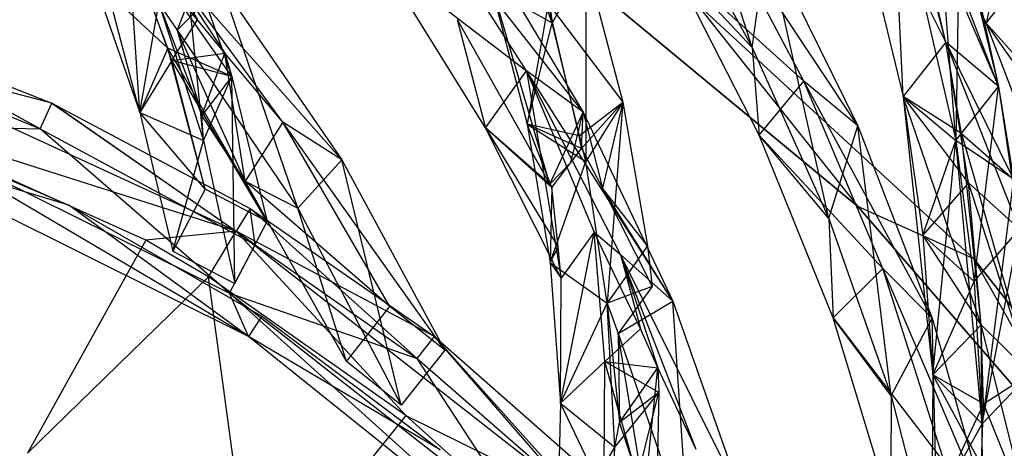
# Model space of a CAD drawing. Extents: x 5.4 to 34.8, y -14.7 to 14.7.
# Tile 231 of 251: x 23.4 to 27.7, y 6 to 7.9. Entities that reach past the tile are written whole.
import ezdxf

# ---------------------------------------------------------------- set-up
doc = ezdxf.new("R2010")
doc.units = 0
doc.header["$LTSCALE"] = 2.54
doc.layers.get('0').update_dxf_attribs({"color": 13, "linetype": 'CONTINUOUS'})

# ---------------------------------------------------------------- blocks, each defined once
blk = doc.blocks.new('BOHO_S_PM_7777_STL')
at = {"color": 0}
for p, q in [((25.7171, 7.8569, 19.4536), (25.2943, 8.9984, 18.5201)), ((25.7171, 7.8569, 19.4536), (25.2943, 8.9984, 18.5201)), ((26.5741, 7.7525, 19.0518), (26.1866, 8.9595, 18.5218)), ((26.5741, 7.7525, 19.0518), (26.1866, 8.9595, 18.5218)), ((27.4039, 7.7752, 18.5236), (27.1003, 8.9512, 17.5722)), ((27.6302, 7.5855, 18.4696), (27.1003, 8.9512, 17.5722)), ((27.4039, 7.7752, 18.5236), (27.1003, 8.9512, 17.5722)), ((27.6302, 7.5855, 18.4696), (27.1003, 8.9512, 17.5722)), ((25.5755, 8.9024, 18.7793), (25.7171, 7.8569, 19.4536)), ((25.5755, 8.9024, 18.7793), (25.7171, 7.8569, 19.4536)), ((27.447, 7.3531, 18.5201), (27.3371, 8.7773, 17.5111)), ((27.3371, 8.7773, 17.5111), (27.6302, 7.5855, 18.4696)), ((27.447, 7.3531, 18.5201), (27.3371, 8.7773, 17.5111)), ((27.3371, 8.7773, 17.5111), (27.6302, 7.5855, 18.4696)), ((27.4039, 7.7752, 18.5236), (26.9383, 8.7075, 17.6383)), ((26.9383, 8.7075, 17.6383), (27.2207, 7.5428, 18.5741)), ((27.4039, 7.7752, 18.5236), (26.9383, 8.7075, 17.6383)), ((26.9383, 8.7075, 17.6383), (27.2207, 7.5428, 18.5741)), ((27.4039, 7.7752, 18.5236), (26.9383, 8.7075, 17.6383)), ((27.5765, 7.8558, 18.0347), (27.2234, 8.6088, 17.5712)), ((27.5765, 7.8558, 18.0347), (27.2234, 8.6088, 17.5712)), ((27.2207, 7.5428, 18.5741), (27.1751, 8.5336, 17.5773)), ((27.1751, 8.5336, 17.5773), (27.447, 7.3531, 18.5201)), ((27.2207, 7.5428, 18.5741), (27.1751, 8.5336, 17.5773)), ((27.1751, 8.5336, 17.5773), (27.447, 7.3531, 18.5201)), ((27.1751, 8.5336, 17.5773), (27.447, 7.3531, 18.5201)), ((27.4039, 7.7752, 18.5236), (27.2294, 8.5166, 17.9311)), ((27.2294, 8.5166, 17.9311), (27.6302, 7.5855, 18.4696)), ((27.2294, 8.5166, 17.9311), (27.6302, 7.5855, 18.4696)), ((27.4039, 7.7752, 18.5236), (27.2294, 8.5166, 17.9311)), ((26.1904, 8.4554, 18.6531), (26.5741, 7.7525, 19.0518)), ((26.1904, 8.4554, 18.6531), (26.5741, 7.7525, 19.0518)), ((25.6071, 7.6515, 20.1586), (25.1345, 8.3885, 19.7535)), ((25.8499, 7.4755, 20.164), (25.1345, 8.3885, 19.7535)), ((25.6071, 7.6515, 20.1586), (25.1345, 8.3885, 19.7535)), ((25.8499, 7.4755, 20.164), (25.1345, 8.3885, 19.7535)), ((26.7958, 7.6074, 19.3426), (26.3902, 8.3745, 18.9239)), ((27.0264, 7.4159, 19.3556), (26.3902, 8.3745, 18.9239)), ((26.7958, 7.6074, 19.3426), (26.3902, 8.3745, 18.9239)), ((27.0264, 7.4159, 19.3556), (26.3902, 8.3745, 18.9239)), ((24.0697, 7.7485, 20.8745), (23.8542, 8.3256, 20.3987)), ((24.3437, 7.6277, 20.8625), (23.8542, 8.3256, 20.3987)), ((24.0697, 7.7485, 20.8745), (23.8542, 8.3256, 20.3987)), ((24.3437, 7.6277, 20.8625), (23.8542, 8.3256, 20.3987)), ((27.4626, 8.3373, 17.8719), (27.447, 7.3531, 18.5201)), ((27.4626, 8.3373, 17.8719), (27.447, 7.3531, 18.5201)), ((27.4626, 8.3373, 17.8719), (27.6302, 7.5855, 18.4696)), ((27.4626, 8.3373, 17.8719), (27.6302, 7.5855, 18.4696)), ((25.7072, 7.1674, 20.2033), (25.3936, 8.2375, 19.7621)), ((25.3936, 8.2375, 19.7621), (25.8499, 7.4755, 20.164)), ((25.7072, 7.1674, 20.2033), (25.3936, 8.2375, 19.7621)), ((25.3936, 8.2375, 19.7621), (25.8499, 7.4755, 20.164)), ((23.9485, 7.474, 20.8839), (23.8986, 8.2193, 20.4875)), ((24.0861, 7.6963, 20.9169), (23.8986, 8.2193, 20.4875)), ((23.9485, 7.474, 20.8839), (23.8986, 8.2193, 20.4875)), ((24.1969, 7.8698, 20.6977), (23.8986, 8.2193, 20.4875)), ((24.0861, 7.6963, 20.9169), (23.8986, 8.2193, 20.4875)), ((24.1969, 7.8698, 20.6977), (23.8986, 8.2193, 20.4875)), ((24.2226, 7.3532, 20.8719), (24.1342, 8.2211, 20.3758)), ((24.1342, 8.2211, 20.3758), (24.3437, 7.6277, 20.8625)), ((24.2226, 7.3532, 20.8719), (24.1342, 8.2211, 20.3758)), ((24.1342, 8.2211, 20.3758), (24.3437, 7.6277, 20.8625)), ((26.5741, 7.7525, 19.0518), (26.6377, 8.206, 18.9428)), ((26.5741, 7.7525, 19.0518), (26.6377, 8.206, 18.9428)), ((26.9026, 7.0202, 19.4422), (26.6377, 8.206, 18.9428)), ((26.6377, 8.206, 18.9428), (27.0264, 7.4159, 19.3556)), ((26.9026, 7.0202, 19.4422), (26.6377, 8.206, 18.9428)), ((26.6377, 8.206, 18.9428), (27.0264, 7.4159, 19.3556)), ((24.5618, 7.4329, 20.9587), (24.0321, 8.1551, 20.5597)), ((24.0321, 8.1551, 20.5597), (24.3128, 7.728, 20.7812)), ((24.0321, 8.1551, 20.5597), (24.3128, 7.728, 20.7812)), ((24.0321, 8.1551, 20.5597), (24.1969, 7.8698, 20.6977)), ((24.0321, 8.1551, 20.5597), (24.1969, 7.8698, 20.6977)), ((24.8146, 7.2715, 20.9601), (24.0321, 8.1551, 20.5597)), ((24.5618, 7.4329, 20.9587), (24.0321, 8.1551, 20.5597)), ((24.8146, 7.2715, 20.9601), (24.0321, 8.1551, 20.5597)), ((25.431, 7.4086, 20.1641), (24.9833, 8.1294, 19.7575)), ((24.9833, 8.1294, 19.7575), (25.6071, 7.6515, 20.1586)), ((24.9833, 8.1294, 19.7575), (25.6071, 7.6515, 20.1586)), ((25.431, 7.4086, 20.1641), (24.9833, 8.1294, 19.7575)), ((25.8611, 8.1182, 19.4188), (25.7171, 7.8569, 19.4536)), ((25.8611, 8.1182, 19.4188), (25.7171, 7.8569, 19.4536)), ((25.7683, 8.1114, 19.3975), (27.0264, 7.0714, 19.3975)), ((27.0264, 7.0714, 19.3975), (25.7683, 8.1114, 19.1975)), ((25.7683, 8.1114, 19.1975), (27.0264, 7.0714, 19.1975)), ((27.0264, 7.0714, 19.3975), (25.7683, 8.1114, 19.1975)), ((25.7683, 8.1114, 19.3975), (27.0264, 7.0714, 19.3975)), ((25.7683, 8.1114, 19.1975), (27.0264, 7.0714, 19.1975)), ((25.8611, 8.1182, 19.4188), (25.8607, 7.2637, 19.922)), ((25.8611, 8.1182, 19.4188), (25.8607, 7.2637, 19.922)), ((25.8611, 8.1182, 19.4188), (26.0191, 7.5175, 19.8953)), ((25.8611, 8.1182, 19.4188), (26.0191, 7.5175, 19.8953)), ((26.5741, 7.7525, 19.0518), (26.2216, 8.1264, 18.9191)), ((26.5741, 7.7525, 19.0518), (26.2216, 8.1264, 18.9191)), ((26.6041, 7.3766, 19.3432), (26.2216, 8.1264, 18.9191)), ((26.2216, 8.1264, 18.9191), (26.7958, 7.6074, 19.3426)), ((26.2216, 8.1264, 18.9191), (26.7958, 7.6074, 19.3426)), ((26.6041, 7.3766, 19.3432), (26.2216, 8.1264, 18.9191)), ((27.6316, 8.0961, 17.8252), (27.5765, 7.8558, 18.0347)), ((27.6316, 8.0961, 17.8252), (27.5765, 7.8558, 18.0347)), ((27.5765, 7.8558, 18.0347), (27.7613, 8.0912, 18.0552)), ((27.5765, 7.8558, 18.0347), (27.7613, 8.0912, 18.0552)), ((24.0697, 7.7485, 20.8745), (23.7502, 8.0445, 20.417)), ((23.7502, 8.0445, 20.417), (23.9485, 7.474, 20.8839)), ((24.0697, 7.7485, 20.8745), (23.7502, 8.0445, 20.417)), ((23.7502, 8.0445, 20.417), (23.9485, 7.474, 20.8839)), ((23.7502, 8.0445, 20.417), (23.9485, 7.474, 20.8839)), ((24.1979, 8.0589, 20.5104), (24.1097, 7.8263, 20.5259)), ((24.1979, 8.0589, 20.5104), (24.1097, 7.8263, 20.5259)), ((24.1097, 7.8263, 20.5259), (24.3, 8.0203, 20.5628)), ((24.1097, 7.8263, 20.5259), (24.3, 8.0203, 20.5628)), ((24.6262, 7.0638, 20.94), (24.3, 8.0203, 20.5628)), ((24.3, 8.0203, 20.5628), (24.8146, 7.2715, 20.9601)), ((24.6262, 7.0638, 20.94), (24.3, 8.0203, 20.5628)), ((24.3, 8.0203, 20.5628), (24.8146, 7.2715, 20.9601)), ((23.9485, 7.474, 20.8839), (23.813, 7.9917, 20.5025)), ((23.9485, 7.474, 20.8839), (23.813, 7.9917, 20.5025)), ((25.4588, 8.0041, 19.4947), (25.609, 7.4236, 19.9546)), ((25.4588, 8.0041, 19.4947), (25.609, 7.4236, 19.9546)), ((25.4588, 8.0041, 19.4947), (25.7171, 7.8569, 19.4536)), ((25.4588, 8.0041, 19.4947), (25.7171, 7.8569, 19.4536)), ((23.9485, 7.474, 20.8839), (24.0302, 7.94, 20.3941)), ((23.9485, 7.474, 20.8839), (24.0302, 7.94, 20.3941)), ((24.0302, 7.94, 20.3941), (24.2226, 7.3532, 20.8719)), ((24.0302, 7.94, 20.3941), (24.2226, 7.3532, 20.8719)), ((24.0302, 7.94, 20.3941), (24.2226, 7.3532, 20.8719)), ((24.0302, 7.94, 20.3941), (24.2142, 7.4601, 20.8093)), ((24.0302, 7.94, 20.3941), (24.2142, 7.4601, 20.8093)), ((24.0302, 7.94, 20.3941), (24.1097, 7.8263, 20.5259)), ((24.0302, 7.94, 20.3941), (24.1097, 7.8263, 20.5259)), ((25.7002, 7.9402, 19.7198), (25.609, 7.4236, 19.9546)), ((25.7002, 7.9402, 19.7198), (25.609, 7.4236, 19.9546)), ((25.8321, 7.3735, 20.1665), (25.7002, 7.9402, 19.7198)), ((25.7002, 7.9402, 19.7198), (26.0191, 7.5175, 19.8953)), ((25.7002, 7.9402, 19.7198), (26.0191, 7.5175, 19.8953)), ((25.8321, 7.3735, 20.1665), (25.7002, 7.9402, 19.7198)), ((27.5239, 6.8469, 19.3975), (26.3297, 7.9456, 19.3975)), ((26.3297, 7.9456, 19.3975), (27.0264, 7.0714, 19.3975)), ((26.3297, 7.9456, 19.3975), (27.0264, 7.0714, 19.3975)), ((26.3297, 7.9456, 19.1975), (27.0264, 7.0714, 19.1975)), ((26.3297, 7.9456, 19.1975), (27.0264, 7.0714, 19.1975)), ((26.3297, 7.9456, 19.1975), (27.5239, 6.8469, 19.1975)), ((26.3297, 7.9456, 19.1975), (27.5239, 6.8469, 19.1975)), ((26.3297, 7.9456, 19.1975), (27.5239, 6.8469, 19.3975)), ((26.3297, 7.9456, 19.1975), (27.5239, 6.8469, 19.3975)), ((27.5239, 6.8469, 19.3975), (26.3297, 7.9456, 19.3975)), ((23.5222, 7.404, 21.076), (22.6768, 7.8632, 21.276)), ((22.6768, 7.8632, 21.276), (23.5724, 7.5134, 21.276)), ((23.5222, 7.404, 21.076), (22.6768, 7.8632, 21.276)), ((22.6768, 7.8632, 21.276), (23.5724, 7.5134, 21.276)), ((24.0861, 7.6963, 20.9169), (24.1969, 7.8698, 20.6977)), ((24.0861, 7.6963, 20.9169), (24.1969, 7.8698, 20.6977)), ((24.3128, 7.728, 20.7812), (24.1969, 7.8698, 20.6977)), ((24.3128, 7.728, 20.7812), (24.1969, 7.8698, 20.6977)), ((25.3098, 7.8721, 19.8256), (25.431, 7.4086, 20.1641)), ((25.3098, 7.8721, 19.8256), (25.431, 7.4086, 20.1641)), ((25.3098, 7.8721, 19.8256), (25.7072, 7.1674, 20.2033)), ((25.3098, 7.8721, 19.8256), (25.7072, 7.1674, 20.2033)), ((25.609, 7.4236, 19.9546), (25.7171, 7.8569, 19.4536)), ((25.609, 7.4236, 19.9546), (25.7171, 7.8569, 19.4536)), ((25.8607, 7.2637, 19.922), (25.7171, 7.8569, 19.4536)), ((25.8607, 7.2637, 19.922), (25.7171, 7.8569, 19.4536)), ((27.9275, 7.3571, 18.2447), (27.5765, 7.8558, 18.0347)), ((27.9275, 7.3571, 18.2447), (27.5765, 7.8558, 18.0347)), ((27.8764, 7.075, 18.4835), (27.5765, 7.8558, 18.0347)), ((27.5765, 7.8558, 18.0347), (28.0834, 7.2918, 18.4955)), ((27.5765, 7.8558, 18.0347), (28.0834, 7.2918, 18.4955)), ((27.8764, 7.075, 18.4835), (27.5765, 7.8558, 18.0347)), ((24.1097, 7.8263, 20.5259), (24.2142, 7.4601, 20.8093)), ((24.4003, 7.18, 20.962), (24.1097, 7.8263, 20.5259)), ((24.1097, 7.8263, 20.5259), (24.6262, 7.0638, 20.94)), ((24.4003, 7.18, 20.962), (24.1097, 7.8263, 20.5259)), ((24.1097, 7.8263, 20.5259), (24.2142, 7.4601, 20.8093)), ((24.1097, 7.8263, 20.5259), (24.6262, 7.0638, 20.94)), ((27.4039, 7.7752, 18.5236), (27.2207, 7.5428, 18.5741)), ((27.4039, 7.7752, 18.5236), (27.2207, 7.5428, 18.5741)), ((27.4039, 7.7752, 18.5236), (27.2207, 7.5428, 18.5741)), ((27.5009, 7.173, 18.9926), (27.4039, 7.7752, 18.5236)), ((27.7205, 6.974, 18.9443), (27.4039, 7.7752, 18.5236)), ((27.5009, 7.173, 18.9926), (27.4039, 7.7752, 18.5236)), ((27.7205, 6.974, 18.9443), (27.4039, 7.7752, 18.5236)), ((27.6302, 7.5855, 18.4696), (27.4039, 7.7752, 18.5236)), ((27.6302, 7.5855, 18.4696), (27.4039, 7.7752, 18.5236)), ((27.4718, 7.3833, 18.8297), (27.4039, 7.7752, 18.5236)), ((27.6302, 7.5855, 18.4696), (27.4039, 7.7752, 18.5236)), ((27.6302, 7.5855, 18.4696), (27.4039, 7.7752, 18.5236)), ((27.4039, 7.7752, 18.5236), (27.6938, 7.1876, 18.7793)), ((27.4039, 7.7752, 18.5236), (27.6938, 7.1876, 18.7793)), ((27.4718, 7.3833, 18.8297), (27.4039, 7.7752, 18.5236)), ((24.3626, 6.9655, 21.4802), (22.6419, 7.7557, 21.4802)), ((23.5724, 7.5134, 21.276), (22.6419, 7.7557, 21.4802)), ((24.3626, 6.9655, 21.4802), (22.6419, 7.7557, 21.4802)), ((23.5724, 7.5134, 21.276), (22.6419, 7.7557, 21.4802)), ((24.0697, 7.7485, 20.8745), (23.9485, 7.474, 20.8839)), ((24.0697, 7.7485, 20.8745), (23.9485, 7.474, 20.8839)), ((24.229, 7.1459, 21.3575), (24.0697, 7.7485, 20.8745)), ((24.4951, 7.0074, 21.3575), (24.0697, 7.7485, 20.8745)), ((24.229, 7.1459, 21.3575), (24.0697, 7.7485, 20.8745)), ((24.4951, 7.0074, 21.3575), (24.0697, 7.7485, 20.8745)), ((24.3437, 7.6277, 20.8625), (24.0697, 7.7485, 20.8745)), ((24.3437, 7.6277, 20.8625), (24.0697, 7.7485, 20.8745)), ((24.0861, 7.6963, 20.9169), (24.3128, 7.728, 20.7812)), ((24.0861, 7.6963, 20.9169), (24.3128, 7.728, 20.7812)), ((24.2142, 7.4601, 20.8093), (24.3128, 7.728, 20.7812)), ((24.2142, 7.4601, 20.8093), (24.3128, 7.728, 20.7812)), ((24.3128, 7.728, 20.7812), (24.3437, 7.6277, 20.8625)), ((24.3128, 7.728, 20.7812), (24.3437, 7.6277, 20.8625)), ((24.4003, 7.18, 20.962), (24.3128, 7.728, 20.7812)), ((24.5618, 7.4329, 20.9587), (24.3128, 7.728, 20.7812)), ((24.4003, 7.18, 20.962), (24.3128, 7.728, 20.7812)), ((24.5618, 7.4329, 20.9587), (24.3128, 7.728, 20.7812)), ((26.5741, 7.7525, 19.0518), (26.6041, 7.3766, 19.3432)), ((26.5741, 7.7525, 19.0518), (26.6041, 7.3766, 19.3432)), ((26.5741, 7.7525, 19.0518), (26.9026, 7.0202, 19.4422)), ((26.5741, 7.7525, 19.0518), (26.9026, 7.0202, 19.4422)), ((24.0861, 7.6963, 20.9169), (23.9485, 7.474, 20.8839)), ((24.0861, 7.6963, 20.9169), (23.9485, 7.474, 20.8839)), ((24.229, 7.1459, 21.3575), (24.0861, 7.6963, 20.9169)), ((24.4951, 7.0074, 21.3575), (24.0861, 7.6963, 20.9169)), ((24.229, 7.1459, 21.3575), (24.0861, 7.6963, 20.9169)), ((24.4951, 7.0074, 21.3575), (24.0861, 7.6963, 20.9169)), ((24.3437, 7.6277, 20.8625), (24.0861, 7.6963, 20.9169)), ((24.3437, 7.6277, 20.8625), (24.0861, 7.6963, 20.9169)), ((22.9225, 7.651, 21.076), (23.5222, 7.404, 21.076)), ((22.9225, 7.651, 21.076), (23.5222, 7.404, 21.076)), ((25.431, 7.4086, 20.1641), (25.6071, 7.6515, 20.1586)), ((25.431, 7.4086, 20.1641), (25.6071, 7.6515, 20.1586)), ((26.0095, 6.8652, 20.5597), (25.6071, 7.6515, 20.1586)), ((25.6071, 7.6515, 20.1586), (25.8972, 6.9617, 20.4875)), ((25.6071, 7.6515, 20.1586), (25.8972, 6.9617, 20.4875)), ((25.6071, 7.6515, 20.1586), (25.7556, 6.7641, 20.5025)), ((25.6071, 7.6515, 20.1586), (25.7556, 6.7641, 20.5025)), ((26.2335, 6.6657, 20.5628), (25.6071, 7.6515, 20.1586)), ((26.0095, 6.8652, 20.5597), (25.6071, 7.6515, 20.1586)), ((26.2335, 6.6657, 20.5628), (25.6071, 7.6515, 20.1586)), ((25.8499, 7.4755, 20.164), (25.6071, 7.6515, 20.1586)), ((25.8499, 7.4755, 20.164), (25.6071, 7.6515, 20.1586)), ((24.3437, 7.6277, 20.8625), (24.2142, 7.4601, 20.8093)), ((24.3437, 7.6277, 20.8625), (24.2142, 7.4601, 20.8093)), ((24.2226, 7.3532, 20.8719), (24.3437, 7.6277, 20.8625)), ((24.2226, 7.3532, 20.8719), (24.3437, 7.6277, 20.8625)), ((24.2226, 7.3532, 20.8719), (24.3437, 7.6277, 20.8625)), ((24.3566, 6.7413, 21.3575), (24.3437, 7.6277, 20.8625)), ((24.3437, 7.6277, 20.8625), (24.4951, 7.0074, 21.3575)), ((24.3566, 6.7413, 21.3575), (24.3437, 7.6277, 20.8625)), ((24.3437, 7.6277, 20.8625), (24.4951, 7.0074, 21.3575)), ((24.3437, 7.6277, 20.8625), (24.4951, 7.0074, 21.3575)), ((26.6041, 7.3766, 19.3432), (26.7958, 7.6074, 19.3426)), ((26.6041, 7.3766, 19.3432), (26.7958, 7.6074, 19.3426)), ((27.1348, 6.8053, 19.7535), (26.7958, 7.6074, 19.3426)), ((27.346, 6.5924, 19.7621), (26.7958, 7.6074, 19.3426)), ((27.1348, 6.8053, 19.7535), (26.7958, 7.6074, 19.3426)), ((27.346, 6.5924, 19.7621), (26.7958, 7.6074, 19.3426)), ((27.0264, 7.4159, 19.3556), (26.7958, 7.6074, 19.3426)), ((27.0264, 7.4159, 19.3556), (26.7958, 7.6074, 19.3426)), ((27.447, 7.3531, 18.5201), (27.6302, 7.5855, 18.4696)), ((27.447, 7.3531, 18.5201), (27.6302, 7.5855, 18.4696)), ((27.447, 7.3531, 18.5201), (27.6302, 7.5855, 18.4696)), ((27.447, 7.3531, 18.5201), (27.6302, 7.5855, 18.4696)), ((27.5257, 6.7495, 18.987), (27.6302, 7.5855, 18.4696)), ((27.5257, 6.7495, 18.987), (27.6302, 7.5855, 18.4696)), ((27.6302, 7.5855, 18.4696), (27.7205, 6.974, 18.9443)), ((27.6302, 7.5855, 18.4696), (27.7205, 6.974, 18.9443)), ((27.6302, 7.5855, 18.4696), (27.6938, 7.1876, 18.7793)), ((27.6302, 7.5855, 18.4696), (27.6938, 7.1876, 18.7793)), ((23.5222, 7.404, 21.076), (23.5724, 7.5134, 21.276)), ((23.5222, 7.404, 21.076), (23.5724, 7.5134, 21.276)), ((24.4438, 6.9068, 21.076), (23.5724, 7.5134, 21.276)), ((23.5724, 7.5134, 21.276), (24.4214, 7.0621, 21.276)), ((24.4438, 6.9068, 21.076), (23.5724, 7.5134, 21.276)), ((23.5724, 7.5134, 21.276), (24.4214, 7.0621, 21.276)), ((23.5724, 7.5134, 21.276), (24.3626, 6.9655, 21.4802)), ((23.5724, 7.5134, 21.276), (24.3626, 6.9655, 21.4802)), ((25.8321, 7.3735, 20.1665), (26.0191, 7.5175, 19.8953)), ((25.8321, 7.3735, 20.1665), (26.0191, 7.5175, 19.8953)), ((26.0191, 7.5175, 19.8953), (25.8421, 7.3197, 20.2086)), ((26.0191, 7.5175, 19.8953), (25.8421, 7.3197, 20.2086)), ((26.0191, 7.5175, 19.8953), (25.8607, 7.2637, 19.922)), ((26.0191, 7.5175, 19.8953), (25.8607, 7.2637, 19.922)), ((26.0191, 7.5175, 19.8953), (25.9331, 7.1491, 20.2966)), ((26.0191, 7.5175, 19.8953), (25.9331, 7.1491, 20.2966)), ((26.0191, 7.5175, 19.8953), (25.9521, 6.6579, 20.3941)), ((26.0191, 7.5175, 19.8953), (25.9521, 6.6579, 20.3941)), ((26.0191, 7.5175, 19.8953), (26.1253, 6.9025, 20.3758)), ((26.0191, 7.5175, 19.8953), (26.1253, 6.9025, 20.3758)), ((27.5009, 7.173, 18.9926), (27.2207, 7.5428, 18.5741)), ((27.2207, 7.5428, 18.5741), (27.3062, 6.9485, 19.0352)), ((27.5009, 7.173, 18.9926), (27.2207, 7.5428, 18.5741)), ((27.2207, 7.5428, 18.5741), (27.3062, 6.9485, 19.0352)), ((27.2207, 7.5428, 18.5741), (27.447, 7.3531, 18.5201)), ((27.2207, 7.5428, 18.5741), (27.447, 7.3531, 18.5201)), ((27.5552, 6.5652, 19.4599), (27.2207, 7.5428, 18.5741)), ((27.2207, 7.5428, 18.5741), (27.3485, 6.3501, 19.4947)), ((27.5552, 6.5652, 19.4599), (27.2207, 7.5428, 18.5741)), ((27.4718, 7.3833, 18.8297), (27.2207, 7.5428, 18.5741)), ((27.4718, 7.3833, 18.8297), (27.2207, 7.5428, 18.5741)), ((27.2207, 7.5428, 18.5741), (27.3485, 6.3501, 19.4947)), ((27.2207, 7.5428, 18.5741), (27.447, 7.3531, 18.5201)), ((23.9743, 6.9268, 21.4844), (22.7483, 7.4782, 21.4844)), ((24.3626, 6.9655, 21.4802), (22.7483, 7.4782, 21.4844)), ((23.9743, 6.9268, 21.4844), (22.7483, 7.4782, 21.4844)), ((24.3626, 6.9655, 21.4802), (22.7483, 7.4782, 21.4844)), ((24.229, 7.1459, 21.3575), (23.9485, 7.474, 20.8839)), ((23.9485, 7.474, 20.8839), (24.0905, 6.8798, 21.3575)), ((24.229, 7.1459, 21.3575), (23.9485, 7.474, 20.8839)), ((23.9485, 7.474, 20.8839), (24.0905, 6.8798, 21.3575)), ((23.9485, 7.474, 20.8839), (24.2226, 7.3532, 20.8719)), ((23.9485, 7.474, 20.8839), (24.2226, 7.3532, 20.8719)), ((24.229, 7.1459, 21.3575), (23.9485, 7.474, 20.8839)), ((25.7072, 7.1674, 20.2033), (25.8499, 7.4755, 20.164)), ((25.7072, 7.1674, 20.2033), (25.8499, 7.4755, 20.164)), ((25.796, 7.2592, 20.2095), (25.8499, 7.4755, 20.164)), ((25.796, 7.2592, 20.2095), (25.8499, 7.4755, 20.164)), ((25.8421, 7.3197, 20.2086), (25.8499, 7.4755, 20.164)), ((25.8421, 7.3197, 20.2086), (25.8499, 7.4755, 20.164)), ((25.8499, 7.4755, 20.164), (25.9331, 7.1491, 20.2966)), ((25.8499, 7.4755, 20.164), (25.9331, 7.1491, 20.2966)), ((25.8499, 7.4755, 20.164), (26.2335, 6.6657, 20.5628)), ((25.8499, 7.4755, 20.164), (26.2335, 6.6657, 20.5628)), ((22.7659, 7.4505, 21.4584), (23.6447, 7.0775, 21.4584)), ((24.2226, 7.3532, 20.8719), (24.2142, 7.4601, 20.8093)), ((24.2226, 7.3532, 20.8719), (24.2142, 7.4601, 20.8093)), ((24.4003, 7.18, 20.962), (24.2142, 7.4601, 20.8093)), ((24.4003, 7.18, 20.962), (24.2142, 7.4601, 20.8093)), ((24.5618, 7.4329, 20.9587), (24.4003, 7.18, 20.962)), ((24.5618, 7.4329, 20.9587), (24.4003, 7.18, 20.962)), ((25.0214, 6.6427, 21.3575), (24.5618, 7.4329, 20.9587)), ((25.2562, 6.4559, 21.3575), (24.5618, 7.4329, 20.9587)), ((25.0214, 6.6427, 21.3575), (24.5618, 7.4329, 20.9587)), ((25.2562, 6.4559, 21.3575), (24.5618, 7.4329, 20.9587)), ((24.8146, 7.2715, 20.9601), (24.5618, 7.4329, 20.9587)), ((24.8146, 7.2715, 20.9601), (24.5618, 7.4329, 20.9587)), ((24.4145, 6.5139, 21.2845), (22.885, 7.4161, 21.0802)), ((22.885, 7.4161, 21.0802), (24.3333, 6.7005, 21.0802)), ((24.4145, 6.5139, 21.2845), (22.885, 7.4161, 21.0802)), ((22.885, 7.4161, 21.0802), (24.3333, 6.7005, 21.0802)), ((22.885, 7.4161, 21.0802), (23.5222, 7.404, 21.076)), ((22.885, 7.4161, 21.0802), (23.5222, 7.404, 21.076)), ((24.3333, 6.7005, 21.0802), (23.5222, 7.404, 21.076)), ((23.5222, 7.404, 21.076), (24.4438, 6.9068, 21.076)), ((24.3333, 6.7005, 21.0802), (23.5222, 7.404, 21.076)), ((23.5222, 7.404, 21.076), (24.4438, 6.9068, 21.076)), ((25.7556, 6.7641, 20.5025), (25.431, 7.4086, 20.1641)), ((25.431, 7.4086, 20.1641), (25.7429, 6.8973, 20.4016)), ((25.431, 7.4086, 20.1641), (25.7429, 6.8973, 20.4016)), ((25.431, 7.4086, 20.1641), (25.7149, 7.1524, 20.2111)), ((25.7072, 7.1674, 20.2033), (25.431, 7.4086, 20.1641)), ((25.7072, 7.1674, 20.2033), (25.431, 7.4086, 20.1641)), ((25.431, 7.4086, 20.1641), (25.7149, 7.1524, 20.2111)), ((25.7556, 6.7641, 20.5025), (25.431, 7.4086, 20.1641)), ((25.7149, 7.1524, 20.2111), (25.609, 7.4236, 19.9546)), ((25.609, 7.4236, 19.9546), (25.7086, 6.8313, 20.417)), ((25.8421, 7.3197, 20.2086), (25.609, 7.4236, 19.9546)), ((25.7149, 7.1524, 20.2111), (25.609, 7.4236, 19.9546)), ((25.8321, 7.3735, 20.1665), (25.609, 7.4236, 19.9546)), ((25.8421, 7.3197, 20.2086), (25.609, 7.4236, 19.9546)), ((25.8321, 7.3735, 20.1665), (25.609, 7.4236, 19.9546)), ((25.609, 7.4236, 19.9546), (25.7086, 6.8313, 20.417)), ((25.609, 7.4236, 19.9546), (25.8607, 7.2637, 19.922)), ((25.609, 7.4236, 19.9546), (25.8607, 7.2637, 19.922)), ((26.9026, 7.0202, 19.4422), (27.0264, 7.4159, 19.3556)), ((26.9026, 7.0202, 19.4422), (27.0264, 7.4159, 19.3556)), ((27.1704, 6.2611, 19.8256), (27.0264, 7.4159, 19.3556)), ((27.0264, 7.4159, 19.3556), (27.346, 6.5924, 19.7621)), ((27.1704, 6.2611, 19.8256), (27.0264, 7.4159, 19.3556)), ((27.0264, 7.4159, 19.3556), (27.346, 6.5924, 19.7621)), ((24.4145, 6.5139, 21.2845), (22.7309, 7.3519, 21.2845)), ((23.6447, 7.0775, 21.4584), (22.7309, 7.3519, 21.2845)), ((24.4145, 6.5139, 21.2845), (22.7309, 7.3519, 21.2845)), ((23.6447, 7.0775, 21.4584), (22.7309, 7.3519, 21.2845)), ((24.0905, 6.8798, 21.3575), (24.2226, 7.3532, 20.8719)), ((24.0905, 6.8798, 21.3575), (24.2226, 7.3532, 20.8719)), ((24.2226, 7.3532, 20.8719), (24.3566, 6.7413, 21.3575)), ((24.2226, 7.3532, 20.8719), (24.3566, 6.7413, 21.3575)), ((25.8421, 7.3197, 20.2086), (25.8321, 7.3735, 20.1665)), ((25.8421, 7.3197, 20.2086), (25.8321, 7.3735, 20.1665)), ((26.9026, 7.0202, 19.4422), (26.6041, 7.3766, 19.3432)), ((26.9026, 7.0202, 19.4422), (26.6041, 7.3766, 19.3432)), ((26.9217, 6.5942, 19.7575), (26.6041, 7.3766, 19.3432)), ((26.6041, 7.3766, 19.3432), (27.1348, 6.8053, 19.7535)), ((26.6041, 7.3766, 19.3432), (27.1348, 6.8053, 19.7535)), ((26.9217, 6.5942, 19.7575), (26.6041, 7.3766, 19.3432)), ((27.3062, 6.9485, 19.0352), (27.447, 7.3531, 18.5201)), ((27.3062, 6.9485, 19.0352), (27.447, 7.3531, 18.5201)), ((27.3485, 6.3501, 19.4947), (27.447, 7.3531, 18.5201)), ((27.3485, 6.3501, 19.4947), (27.447, 7.3531, 18.5201)), ((27.447, 7.3531, 18.5201), (27.5257, 6.7495, 18.987)), ((27.447, 7.3531, 18.5201), (27.5257, 6.7495, 18.987)), ((27.6938, 7.1876, 18.7793), (27.447, 7.3531, 18.5201)), ((27.6938, 7.1876, 18.7793), (27.447, 7.3531, 18.5201)), ((27.56, 6.1411, 19.4536), (27.447, 7.3531, 18.5201)), ((27.56, 6.1411, 19.4536), (27.447, 7.3531, 18.5201)), ((27.5552, 6.5652, 19.4599), (27.4718, 7.3833, 18.8297)), ((27.4718, 7.3833, 18.8297), (27.6938, 7.1876, 18.7793)), ((27.4718, 7.3833, 18.8297), (27.6938, 7.1876, 18.7793)), ((27.4718, 7.3833, 18.8297), (27.7666, 6.3562, 19.4188)), ((27.5552, 6.5652, 19.4599), (27.4718, 7.3833, 18.8297)), ((27.4718, 7.3833, 18.8297), (27.7666, 6.3562, 19.4188)), ((25.796, 7.2592, 20.2095), (25.8421, 7.3197, 20.2086)), ((25.796, 7.2592, 20.2095), (25.8421, 7.3197, 20.2086)), ((25.8421, 7.3197, 20.2086), (25.9331, 7.1491, 20.2966)), ((25.8421, 7.3197, 20.2086), (25.9331, 7.1491, 20.2966)), ((24.6262, 7.0638, 20.94), (24.8146, 7.2715, 20.9601)), ((24.6262, 7.0638, 20.94), (24.8146, 7.2715, 20.9601)), ((25.0694, 6.2211, 21.3575), (24.8146, 7.2715, 20.9601)), ((24.8146, 7.2715, 20.9601), (25.2562, 6.4559, 21.3575)), ((25.0694, 6.2211, 21.3575), (24.8146, 7.2715, 20.9601)), ((24.8146, 7.2715, 20.9601), (25.2562, 6.4559, 21.3575)), ((25.7086, 6.8313, 20.417), (25.8607, 7.2637, 19.922)), ((25.7086, 6.8313, 20.417), (25.8607, 7.2637, 19.922)), ((25.9521, 6.6579, 20.3941), (25.8607, 7.2637, 19.922)), ((25.9521, 6.6579, 20.3941), (25.8607, 7.2637, 19.922)), ((25.7072, 7.1674, 20.2033), (25.796, 7.2592, 20.2095)), ((25.7072, 7.1674, 20.2033), (25.796, 7.2592, 20.2095)), ((25.7149, 7.1524, 20.2111), (25.796, 7.2592, 20.2095)), ((25.7149, 7.1524, 20.2111), (25.796, 7.2592, 20.2095)), ((24.8346, 6.4079, 21.3575), (24.4003, 7.18, 20.962)), ((24.4003, 7.18, 20.962), (24.6262, 7.0638, 20.94)), ((24.4003, 7.18, 20.962), (24.6262, 7.0638, 20.94)), ((25.0214, 6.6427, 21.3575), (24.4003, 7.18, 20.962)), ((24.8346, 6.4079, 21.3575), (24.4003, 7.18, 20.962)), ((25.0214, 6.6427, 21.3575), (24.4003, 7.18, 20.962)), ((27.6938, 7.1876, 18.7793), (27.56, 6.1411, 19.4536)), ((27.6938, 7.1876, 18.7793), (27.56, 6.1411, 19.4536)), ((24.229, 7.1459, 21.3575), (24.0905, 6.8798, 21.3575)), ((24.229, 7.1459, 21.3575), (24.0905, 6.8798, 21.3575)), ((24.4951, 7.0074, 21.3575), (24.229, 7.1459, 21.3575)), ((24.4951, 7.0074, 21.3575), (24.229, 7.1459, 21.3575)), ((24.4951, 7.0074, 21.3575), (24.229, 7.1459, 21.3575)), ((25.7072, 7.1674, 20.2033), (25.7149, 7.1524, 20.2111)), ((25.7072, 7.1674, 20.2033), (25.7149, 7.1524, 20.2111)), ((25.7149, 7.1524, 20.2111), (25.7086, 6.8313, 20.417)), ((25.7149, 7.1524, 20.2111), (25.7086, 6.8313, 20.417)), ((25.7429, 6.8973, 20.4016), (25.7149, 7.1524, 20.2111)), ((25.7429, 6.8973, 20.4016), (25.7149, 7.1524, 20.2111)), ((26.1253, 6.9025, 20.3758), (25.9331, 7.1491, 20.2966)), ((25.9331, 7.1491, 20.2966), (26.1448, 6.7293, 20.5104)), ((26.1253, 6.9025, 20.3758), (25.9331, 7.1491, 20.2966)), ((26.2335, 6.6657, 20.5628), (25.9331, 7.1491, 20.2966)), ((26.2335, 6.6657, 20.5628), (25.9331, 7.1491, 20.2966)), ((25.9331, 7.1491, 20.2966), (26.1448, 6.7293, 20.5104)), ((27.5009, 7.173, 18.9926), (27.3062, 6.9485, 19.0352)), ((27.5009, 7.173, 18.9926), (27.3062, 6.9485, 19.0352)), ((27.5552, 6.5652, 19.4599), (27.5009, 7.173, 18.9926)), ((27.7666, 6.3562, 19.4188), (27.5009, 7.173, 18.9926)), ((27.5552, 6.5652, 19.4599), (27.5009, 7.173, 18.9926)), ((27.7666, 6.3562, 19.4188), (27.5009, 7.173, 18.9926)), ((27.7205, 6.974, 18.9443), (27.5009, 7.173, 18.9926)), ((27.7205, 6.974, 18.9443), (27.5009, 7.173, 18.9926)), ((24.4145, 6.5139, 21.2845), (23.6447, 7.0775, 21.4584)), ((23.6447, 7.0775, 21.4584), (24.4721, 6.6013, 21.4584)), ((24.4145, 6.5139, 21.2845), (23.6447, 7.0775, 21.4584)), ((24.4214, 7.0621, 21.276), (24.3626, 6.9655, 21.4802)), ((24.4214, 7.0621, 21.276), (24.3626, 6.9655, 21.4802)), ((25.138, 6.4203, 21.076), (24.4214, 7.0621, 21.276)), ((24.4214, 7.0621, 21.276), (25.2121, 6.5152, 21.276)), ((25.138, 6.4203, 21.076), (24.4214, 7.0621, 21.276)), ((24.4438, 6.9068, 21.076), (24.4214, 7.0621, 21.276)), ((24.4438, 6.9068, 21.076), (24.4214, 7.0621, 21.276)), ((24.4214, 7.0621, 21.276), (25.2121, 6.5152, 21.276)), ((24.8346, 6.4079, 21.3575), (24.6262, 7.0638, 20.94)), ((24.6262, 7.0638, 20.94), (25.0694, 6.2211, 21.3575)), ((24.8346, 6.4079, 21.3575), (24.6262, 7.0638, 20.94)), ((24.6262, 7.0638, 20.94), (25.0694, 6.2211, 21.3575)), ((27.5239, 6.8469, 19.3975), (27.0264, 7.0714, 19.3975)), ((27.0264, 7.0714, 19.3975), (28.0962, 5.8385, 19.3975)), ((27.5239, 6.8469, 19.3975), (27.0264, 7.0714, 19.3975)), ((28.0962, 5.8385, 19.3975), (27.0264, 7.0714, 19.1975)), ((27.0264, 7.0714, 19.1975), (28.0962, 5.8385, 19.1975)), ((28.0962, 5.8385, 19.3975), (27.0264, 7.0714, 19.1975)), ((27.0264, 7.0714, 19.3975), (28.0962, 5.8385, 19.3975)), ((27.0264, 7.0714, 19.3975), (27.0264, 7.0714, 19.1975)), ((27.0264, 7.0714, 19.3975), (27.0264, 7.0714, 19.1975)), ((27.5239, 6.8469, 19.1975), (27.0264, 7.0714, 19.1975)), ((27.5239, 6.8469, 19.1975), (27.0264, 7.0714, 19.1975)), ((27.0264, 7.0714, 19.1975), (28.0962, 5.8385, 19.1975)), ((24.3566, 6.7413, 21.3575), (24.4951, 7.0074, 21.3575)), ((24.3566, 6.7413, 21.3575), (24.4951, 7.0074, 21.3575)), ((26.9026, 7.0202, 19.4422), (26.9217, 6.5942, 19.7575)), ((26.9026, 7.0202, 19.4422), (26.9217, 6.5942, 19.7575)), ((26.9026, 7.0202, 19.4422), (27.1704, 6.2611, 19.8256)), ((26.9026, 7.0202, 19.4422), (27.1704, 6.2611, 19.8256)), ((24.3626, 6.9655, 21.4802), (23.9743, 6.9268, 21.4844)), ((24.3626, 6.9655, 21.4802), (23.9743, 6.9268, 21.4844)), ((24.2436, 6.77, 21.4844), (24.3626, 6.9655, 21.4802)), ((24.2436, 6.77, 21.4844), (24.3626, 6.9655, 21.4802)), ((25.0896, 6.1761, 21.4844), (24.3626, 6.9655, 21.4802)), ((25.0896, 6.1761, 21.4844), (24.3626, 6.9655, 21.4802)), ((25.8546, 5.7998, 21.4802), (24.3626, 6.9655, 21.4802)), ((25.2121, 6.5152, 21.276), (24.3626, 6.9655, 21.4802)), ((25.8546, 5.7998, 21.4802), (24.3626, 6.9655, 21.4802)), ((25.2121, 6.5152, 21.276), (24.3626, 6.9655, 21.4802)), ((27.5257, 6.7495, 18.987), (27.7205, 6.974, 18.9443)), ((27.5257, 6.7495, 18.987), (27.7205, 6.974, 18.9443)), ((27.56, 6.1411, 19.4536), (27.7205, 6.974, 18.9443)), ((27.56, 6.1411, 19.4536), (27.7205, 6.974, 18.9443)), ((23.9743, 6.9268, 21.4844), (23.467, 6.0146, 22.4925)), ((23.9743, 6.9268, 21.4844), (23.467, 6.0146, 22.4925)), ((24.2436, 6.77, 21.4844), (23.9743, 6.9268, 21.4844)), ((24.2436, 6.77, 21.4844), (23.9743, 6.9268, 21.4844)), ((25.7526, 6.229, 20.8839), (25.8972, 6.9617, 20.4875)), ((25.7526, 6.229, 20.8839), (25.8972, 6.9617, 20.4875)), ((25.8972, 6.9617, 20.4875), (25.7556, 6.7641, 20.5025)), ((25.8972, 6.9617, 20.4875), (25.7556, 6.7641, 20.5025)), ((25.943, 6.4081, 20.9169), (25.8972, 6.9617, 20.4875)), ((26.0949, 6.547, 20.6977), (25.8972, 6.9617, 20.4875)), ((25.943, 6.4081, 20.9169), (25.8972, 6.9617, 20.4875)), ((25.8972, 6.9617, 20.4875), (26.0095, 6.8652, 20.5597)), ((25.8972, 6.9617, 20.4875), (26.0095, 6.8652, 20.5597)), ((26.0949, 6.547, 20.6977), (25.8972, 6.9617, 20.4875)), ((27.5552, 6.5652, 19.4599), (27.3062, 6.9485, 19.0352)), ((27.3062, 6.9485, 19.0352), (27.3485, 6.3501, 19.4947)), ((27.5552, 6.5652, 19.4599), (27.3062, 6.9485, 19.0352)), ((27.3062, 6.9485, 19.0352), (27.3485, 6.3501, 19.4947)), ((27.3062, 6.9485, 19.0352), (27.5257, 6.7495, 18.987)), ((27.3062, 6.9485, 19.0352), (27.5257, 6.7495, 18.987)), ((24.3333, 6.7005, 21.0802), (24.4438, 6.9068, 21.076)), ((24.3333, 6.7005, 21.0802), (24.4438, 6.9068, 21.076)), ((24.4438, 6.9068, 21.076), (25.138, 6.4203, 21.076)), ((24.4438, 6.9068, 21.076), (25.138, 6.4203, 21.076)), ((25.7086, 6.8313, 20.417), (25.7429, 6.8973, 20.4016)), ((25.7086, 6.8313, 20.417), (25.7429, 6.8973, 20.4016)), ((25.7556, 6.7641, 20.5025), (25.7429, 6.8973, 20.4016)), ((25.7556, 6.7641, 20.5025), (25.7429, 6.8973, 20.4016)), ((26.1253, 6.9025, 20.3758), (25.9521, 6.6579, 20.3941)), ((26.1253, 6.9025, 20.3758), (25.9521, 6.6579, 20.3941)), ((26.1253, 6.9025, 20.3758), (26.1448, 6.7293, 20.5104)), ((26.1253, 6.9025, 20.3758), (26.1448, 6.7293, 20.5104)), ((24.0905, 6.8798, 21.3575), (24.3566, 6.7413, 21.3575)), ((24.0905, 6.8798, 21.3575), (24.3566, 6.7413, 21.3575)), ((26.3342, 6.0305, 20.9587), (26.0095, 6.8652, 20.5597)), ((26.0095, 6.8652, 20.5597), (26.1701, 6.38, 20.7812)), ((26.0095, 6.8652, 20.5597), (26.1701, 6.38, 20.7812)), ((26.0095, 6.8652, 20.5597), (26.0949, 6.547, 20.6977)), ((26.0095, 6.8652, 20.5597), (26.0949, 6.547, 20.6977)), ((26.5367, 5.8091, 20.9601), (26.0095, 6.8652, 20.5597)), ((26.3342, 6.0305, 20.9587), (26.0095, 6.8652, 20.5597)), ((26.5367, 5.8091, 20.9601), (26.0095, 6.8652, 20.5597)), ((26.2335, 6.6657, 20.5628), (26.0095, 6.8652, 20.5597)), ((26.2335, 6.6657, 20.5628), (26.0095, 6.8652, 20.5597)), ((28.5264, 5.5709, 19.3975), (27.5239, 6.8469, 19.3975)), ((27.5239, 6.8469, 19.3975), (28.0962, 5.8385, 19.3975)), ((27.5239, 6.8469, 19.3975), (28.0962, 5.8385, 19.3975)), ((27.5239, 6.8469, 19.1975), (28.0962, 5.8385, 19.1975)), ((27.5239, 6.8469, 19.1975), (28.0962, 5.8385, 19.1975)), ((27.5239, 6.8469, 19.1975), (28.5264, 5.5709, 19.1975)), ((27.5239, 6.8469, 19.1975), (28.5264, 5.5709, 19.1975)), ((27.5239, 6.8469, 19.1975), (28.5264, 5.5709, 19.3975)), ((27.5239, 6.8469, 19.1975), (28.5264, 5.5709, 19.3975)), ((27.5239, 6.8469, 19.1975), (27.5239, 6.8469, 19.3975)), ((28.5264, 5.5709, 19.3975), (27.5239, 6.8469, 19.3975)), ((27.5239, 6.8469, 19.1975), (27.5239, 6.8469, 19.3975)), ((25.7086, 6.8313, 20.417), (25.7556, 6.7641, 20.5025)), ((25.7086, 6.8313, 20.417), (25.7556, 6.7641, 20.5025)), ((25.7086, 6.8313, 20.417), (25.7526, 6.229, 20.8839)), ((25.7086, 6.8313, 20.417), (25.7526, 6.229, 20.8839)), ((25.7086, 6.8313, 20.417), (25.9521, 6.6579, 20.3941)), ((25.7086, 6.8313, 20.417), (25.9521, 6.6579, 20.3941)), ((26.9217, 6.5942, 19.7575), (27.1348, 6.8053, 19.7535)), ((26.9217, 6.5942, 19.7575), (27.1348, 6.8053, 19.7535)), ((27.4005, 5.9711, 20.1586), (27.1348, 6.8053, 19.7535)), ((27.5896, 5.7383, 20.164), (27.1348, 6.8053, 19.7535)), ((27.4005, 5.9711, 20.1586), (27.1348, 6.8053, 19.7535)), ((27.5896, 5.7383, 20.164), (27.1348, 6.8053, 19.7535)), ((27.346, 6.5924, 19.7621), (27.1348, 6.8053, 19.7535)), ((27.346, 6.5924, 19.7621), (27.1348, 6.8053, 19.7535)), ((23.467, 6.0146, 22.4925), (24.2436, 6.77, 21.4844)), ((23.467, 6.0146, 22.4925), (24.2436, 6.77, 21.4844)), ((24.4354, 5.3628, 22.4925), (24.2436, 6.77, 21.4844)), ((24.4354, 5.3628, 22.4925), (24.2436, 6.77, 21.4844)), ((25.0896, 6.1761, 21.4844), (24.2436, 6.77, 21.4844)), ((25.0896, 6.1761, 21.4844), (24.2436, 6.77, 21.4844)), ((25.7526, 6.229, 20.8839), (25.7556, 6.7641, 20.5025)), ((25.7526, 6.229, 20.8839), (25.7556, 6.7641, 20.5025)), ((26.1448, 6.7293, 20.5104), (25.9521, 6.6579, 20.3941)), ((26.1448, 6.7293, 20.5104), (25.9521, 6.6579, 20.3941)), ((26.1448, 6.7293, 20.5104), (25.9994, 6.5275, 20.5259)), ((26.1448, 6.7293, 20.5104), (25.9994, 6.5275, 20.5259)), ((27.3485, 6.3501, 19.4947), (27.5257, 6.7495, 18.987)), ((27.3485, 6.3501, 19.4947), (27.5257, 6.7495, 18.987)), ((27.5257, 6.7495, 18.987), (27.56, 6.1411, 19.4536)), ((27.5257, 6.7495, 18.987), (27.56, 6.1411, 19.4536)), ((25.5278, 5.6243, 21.2845), (24.3333, 6.7005, 21.0802)), ((24.3333, 6.7005, 21.0802), (25.6061, 5.7058, 21.0802)), ((25.5278, 5.6243, 21.2845), (24.3333, 6.7005, 21.0802)), ((24.4145, 6.5139, 21.2845), (24.3333, 6.7005, 21.0802)), ((24.4145, 6.5139, 21.2845), (24.3333, 6.7005, 21.0802)), ((24.3333, 6.7005, 21.0802), (25.6061, 5.7058, 21.0802)), ((24.3333, 6.7005, 21.0802), (25.138, 6.4203, 21.076)), ((24.3333, 6.7005, 21.0802), (25.138, 6.4203, 21.076)), ((24.8346, 6.4079, 21.3575), (25.0214, 6.6427, 21.3575)), ((24.8346, 6.4079, 21.3575), (25.0214, 6.6427, 21.3575)), ((25.2562, 6.4559, 21.3575), (25.0214, 6.6427, 21.3575)), ((25.2562, 6.4559, 21.3575), (25.0214, 6.6427, 21.3575)), ((25.7526, 6.229, 20.8839), (25.9521, 6.6579, 20.3941)), ((25.7526, 6.229, 20.8839), (25.9521, 6.6579, 20.3941)), ((25.986, 6.0413, 20.8719), (25.9521, 6.6579, 20.3941)), ((25.9521, 6.6579, 20.3941), (26.0056, 6.1467, 20.8093)), ((25.9521, 6.6579, 20.3941), (26.0056, 6.1467, 20.8093)), ((25.9521, 6.6579, 20.3941), (25.9994, 6.5275, 20.5259)), ((25.9521, 6.6579, 20.3941), (25.9994, 6.5275, 20.5259)), ((25.986, 6.0413, 20.8719), (25.9521, 6.6579, 20.3941)), ((25.9994, 6.5275, 20.5259), (26.2335, 6.6657, 20.5628)), ((25.9994, 6.5275, 20.5259), (26.2335, 6.6657, 20.5628)), ((26.3009, 5.6573, 20.94), (26.2335, 6.6657, 20.5628)), ((26.2335, 6.6657, 20.5628), (26.5367, 5.8091, 20.9601)), ((26.3009, 5.6573, 20.94), (26.2335, 6.6657, 20.5628)), ((26.2335, 6.6657, 20.5628), (26.5367, 5.8091, 20.9601)), ((24.4721, 6.6013, 21.4584), (24.4145, 6.5139, 21.2845)), ((24.4721, 6.6013, 21.4584), (24.4145, 6.5139, 21.2845)), ((24.4721, 6.6013, 21.4584), (25.2361, 6.0288, 21.4584)), ((27.1704, 6.2611, 19.8256), (26.9217, 6.5942, 19.7575)), ((27.1704, 6.2611, 19.8256), (26.9217, 6.5942, 19.7575)), ((27.1676, 5.782, 20.1641), (26.9217, 6.5942, 19.7575)), ((26.9217, 6.5942, 19.7575), (27.4005, 5.9711, 20.1586)), ((26.9217, 6.5942, 19.7575), (27.4005, 5.9711, 20.1586)), ((27.1676, 5.782, 20.1641), (26.9217, 6.5942, 19.7575)), ((27.1704, 6.2611, 19.8256), (27.346, 6.5924, 19.7621)), ((27.1704, 6.2611, 19.8256), (27.346, 6.5924, 19.7621)), ((27.372, 5.4776, 20.2033), (27.346, 6.5924, 19.7621)), ((27.346, 6.5924, 19.7621), (27.5896, 5.7383, 20.164)), ((27.372, 5.4776, 20.2033), (27.346, 6.5924, 19.7621)), ((27.346, 6.5924, 19.7621), (27.5896, 5.7383, 20.164)), ((25.943, 6.4081, 20.9169), (26.0949, 6.547, 20.6977)), ((25.943, 6.4081, 20.9169), (26.0949, 6.547, 20.6977)), ((26.1701, 6.38, 20.7812), (26.0949, 6.547, 20.6977)), ((26.1701, 6.38, 20.7812), (26.0949, 6.547, 20.6977)), ((27.5552, 6.5652, 19.4599), (27.3485, 6.3501, 19.4947)), ((27.5552, 6.5652, 19.4599), (27.3485, 6.3501, 19.4947)), ((27.5552, 6.5652, 19.4599), (27.3485, 6.3501, 19.4947)), ((27.5552, 6.5652, 19.4599), (27.3485, 6.3501, 19.4947)), ((27.5621, 5.9545, 19.9279), (27.5552, 6.5652, 19.4599)), ((27.7639, 5.735, 19.8953), (27.5552, 6.5652, 19.4599)), ((27.5621, 5.9545, 19.9279), (27.5552, 6.5652, 19.4599)), ((27.7639, 5.735, 19.8953), (27.5552, 6.5652, 19.4599)), ((27.7666, 6.3562, 19.4188), (27.5552, 6.5652, 19.4599)), ((27.7666, 6.3562, 19.4188), (27.5552, 6.5652, 19.4599)), ((27.5652, 6.2259, 19.7198), (27.5552, 6.5652, 19.4599)), ((27.7666, 6.3562, 19.4188), (27.5552, 6.5652, 19.4599)), ((27.7666, 6.3562, 19.4188), (27.5552, 6.5652, 19.4599)), ((27.5652, 6.2259, 19.7198), (27.5552, 6.5652, 19.4599)), ((25.5278, 5.6243, 21.2845), (24.4145, 6.5139, 21.2845)), ((25.2361, 6.0288, 21.4584), (24.4145, 6.5139, 21.2845)), ((25.5278, 5.6243, 21.2845), (24.4145, 6.5139, 21.2845)), ((25.2361, 6.0288, 21.4584), (24.4145, 6.5139, 21.2845)), ((25.138, 6.4203, 21.076), (25.2121, 6.5152, 21.276)), ((25.138, 6.4203, 21.076), (25.2121, 6.5152, 21.276)), ((25.7783, 5.864, 21.076), (25.2121, 6.5152, 21.276)), ((25.2121, 6.5152, 21.276), (25.9341, 5.8802, 21.276)), ((25.7783, 5.864, 21.076), (25.2121, 6.5152, 21.276)), ((25.2121, 6.5152, 21.276), (25.9341, 5.8802, 21.276)), ((25.2121, 6.5152, 21.276), (25.8546, 5.7998, 21.4802)), ((25.2121, 6.5152, 21.276), (25.8546, 5.7998, 21.4802)), ((25.9994, 6.5275, 20.5259), (26.0056, 6.1467, 20.8093)), ((26.1129, 5.828, 20.962), (25.9994, 6.5275, 20.5259)), ((25.9994, 6.5275, 20.5259), (26.3009, 5.6573, 20.94)), ((26.1129, 5.828, 20.962), (25.9994, 6.5275, 20.5259)), ((25.9994, 6.5275, 20.5259), (26.0056, 6.1467, 20.8093)), ((25.9994, 6.5275, 20.5259), (26.3009, 5.6573, 20.94)), ((25.2562, 6.4559, 21.3575), (25.0694, 6.2211, 21.3575)), ((25.2562, 6.4559, 21.3575), (25.0694, 6.2211, 21.3575)), ((25.6061, 5.7058, 21.0802), (25.138, 6.4203, 21.076)), ((25.138, 6.4203, 21.076), (25.7783, 5.864, 21.076)), ((25.6061, 5.7058, 21.0802), (25.138, 6.4203, 21.076)), ((25.138, 6.4203, 21.076), (25.7783, 5.864, 21.076)), ((25.0694, 6.2211, 21.3575), (24.8346, 6.4079, 21.3575)), ((25.0694, 6.2211, 21.3575), (24.8346, 6.4079, 21.3575)), ((25.943, 6.4081, 20.9169), (25.7526, 6.229, 20.8839)), ((25.943, 6.4081, 20.9169), (25.7526, 6.229, 20.8839)), ((25.9386, 5.8394, 21.3575), (25.943, 6.4081, 20.9169)), ((25.9386, 5.8394, 21.3575), (25.943, 6.4081, 20.9169)), ((25.943, 6.4081, 20.9169), (26.1701, 6.38, 20.7812)), ((26.1598, 5.6368, 21.3575), (25.943, 6.4081, 20.9169)), ((26.1598, 5.6368, 21.3575), (25.943, 6.4081, 20.9169)), ((26.174, 6.2751, 20.8625), (25.943, 6.4081, 20.9169)), ((26.174, 6.2751, 20.8625), (25.943, 6.4081, 20.9169)), ((25.943, 6.4081, 20.9169), (26.1701, 6.38, 20.7812)), ((26.0056, 6.1467, 20.8093), (26.1701, 6.38, 20.7812)), ((26.0056, 6.1467, 20.8093), (26.1701, 6.38, 20.7812)), ((26.1129, 5.828, 20.962), (26.1701, 6.38, 20.7812)), ((26.1129, 5.828, 20.962), (26.1701, 6.38, 20.7812)), ((26.1701, 6.38, 20.7812), (26.174, 6.2751, 20.8625)), ((26.1701, 6.38, 20.7812), (26.174, 6.2751, 20.8625)), ((26.3342, 6.0305, 20.9587), (26.1701, 6.38, 20.7812)), ((26.3342, 6.0305, 20.9587), (26.1701, 6.38, 20.7812)), ((27.3485, 6.3501, 19.4947), (27.3434, 5.7505, 19.9546)), ((27.3485, 6.3501, 19.4947), (27.3434, 5.7505, 19.9546)), ((27.3485, 6.3501, 19.4947), (27.3434, 5.7505, 19.9546)), ((27.5621, 5.9545, 19.9279), (27.3485, 6.3501, 19.4947)), ((27.5621, 5.9545, 19.9279), (27.3485, 6.3501, 19.4947)), ((27.3485, 6.3501, 19.4947), (27.56, 6.1411, 19.4536)), ((27.3485, 6.3501, 19.4947), (27.56, 6.1411, 19.4536)), ((27.5652, 6.2259, 19.7198), (27.3485, 6.3501, 19.4947)), ((27.5652, 6.2259, 19.7198), (27.3485, 6.3501, 19.4947)), ((27.3485, 6.3501, 19.4947), (27.56, 6.1411, 19.4536)), ((27.56, 6.1411, 19.4536), (27.7666, 6.3562, 19.4188)), ((27.56, 6.1411, 19.4536), (27.7666, 6.3562, 19.4188)), ((27.56, 6.1411, 19.4536), (27.7666, 6.3562, 19.4188)), ((27.5652, 6.2259, 19.7198), (27.7666, 6.3562, 19.4188)), ((27.5652, 6.2259, 19.7198), (27.7666, 6.3562, 19.4188)), ((25.9571, 5.4156, 21.3575), (26.174, 6.2751, 20.8625)), ((25.9571, 5.4156, 21.3575), (26.174, 6.2751, 20.8625)), ((25.986, 6.0413, 20.8719), (26.174, 6.2751, 20.8625)), ((25.986, 6.0413, 20.8719), (26.174, 6.2751, 20.8625)), ((26.174, 6.2751, 20.8625), (26.0056, 6.1467, 20.8093)), ((26.174, 6.2751, 20.8625), (26.0056, 6.1467, 20.8093)), ((26.174, 6.2751, 20.8625), (26.1598, 5.6368, 21.3575)), ((26.174, 6.2751, 20.8625), (26.1598, 5.6368, 21.3575)), ((27.1704, 6.2611, 19.8256), (27.1676, 5.782, 20.1641)), ((27.1704, 6.2611, 19.8256), (27.1676, 5.782, 20.1641)), ((27.1704, 6.2611, 19.8256), (27.372, 5.4776, 20.2033)), ((27.1704, 6.2611, 19.8256), (27.372, 5.4776, 20.2033)), ((25.7526, 6.229, 20.8839), (25.7359, 5.6183, 21.3575)), ((25.7526, 6.229, 20.8839), (25.7359, 5.6183, 21.3575)), ((25.9386, 5.8394, 21.3575), (25.7526, 6.229, 20.8839)), ((25.9386, 5.8394, 21.3575), (25.7526, 6.229, 20.8839)), ((25.7526, 6.229, 20.8839), (25.986, 6.0413, 20.8719)), ((25.7526, 6.229, 20.8839), (25.986, 6.0413, 20.8719)), ((27.5652, 6.2259, 19.7198), (27.3434, 5.7505, 19.9546)), ((27.5652, 6.2259, 19.7198), (27.3434, 5.7505, 19.9546)), ((27.546, 5.6444, 20.1665), (27.5652, 6.2259, 19.7198)), ((27.546, 5.6444, 20.1665), (27.5652, 6.2259, 19.7198)), ((27.5652, 6.2259, 19.7198), (27.7639, 5.735, 19.8953)), ((27.5652, 6.2259, 19.7198), (27.7639, 5.735, 19.8953)), ((25.0896, 6.1761, 21.4844), (24.4354, 5.3628, 22.4925)), ((25.0896, 6.1761, 21.4844), (24.4354, 5.3628, 22.4925)), ((25.6938, 5.637, 21.4844), (25.0896, 6.1761, 21.4844)), ((25.0896, 6.1761, 21.4844), (25.8546, 5.7998, 21.4802)), ((25.0896, 6.1761, 21.4844), (25.8546, 5.7998, 21.4802)), ((25.6938, 5.637, 21.4844), (25.0896, 6.1761, 21.4844)), ((25.986, 6.0413, 20.8719), (26.0056, 6.1467, 20.8093)), ((25.986, 6.0413, 20.8719), (26.0056, 6.1467, 20.8093)), ((26.1129, 5.828, 20.962), (26.0056, 6.1467, 20.8093)), ((26.1129, 5.828, 20.962), (26.0056, 6.1467, 20.8093)), ((27.3434, 5.7505, 19.9546), (27.56, 6.1411, 19.4536)), ((27.3434, 5.7505, 19.9546), (27.56, 6.1411, 19.4536)), ((27.56, 6.1411, 19.4536), (27.5451, 5.5309, 19.922)), ((27.56, 6.1411, 19.4536), (27.5451, 5.5309, 19.922)), ((25.7359, 5.6183, 21.3575), (25.986, 6.0413, 20.8719)), ((25.7359, 5.6183, 21.3575), (25.986, 6.0413, 20.8719)), ((25.9571, 5.4156, 21.3575), (25.986, 6.0413, 20.8719)), ((25.9571, 5.4156, 21.3575), (25.986, 6.0413, 20.8719))]:
    blk.add_line(p, q, dxfattribs=at)

msp = doc.modelspace()

# ---------------------------------------------------------------- block references
at = {"color": 0}
msp.add_blockref('BOHO_S_PM_7777_STL', (0, 0), dxfattribs=at)

doc.saveas('drawing.dxf')
